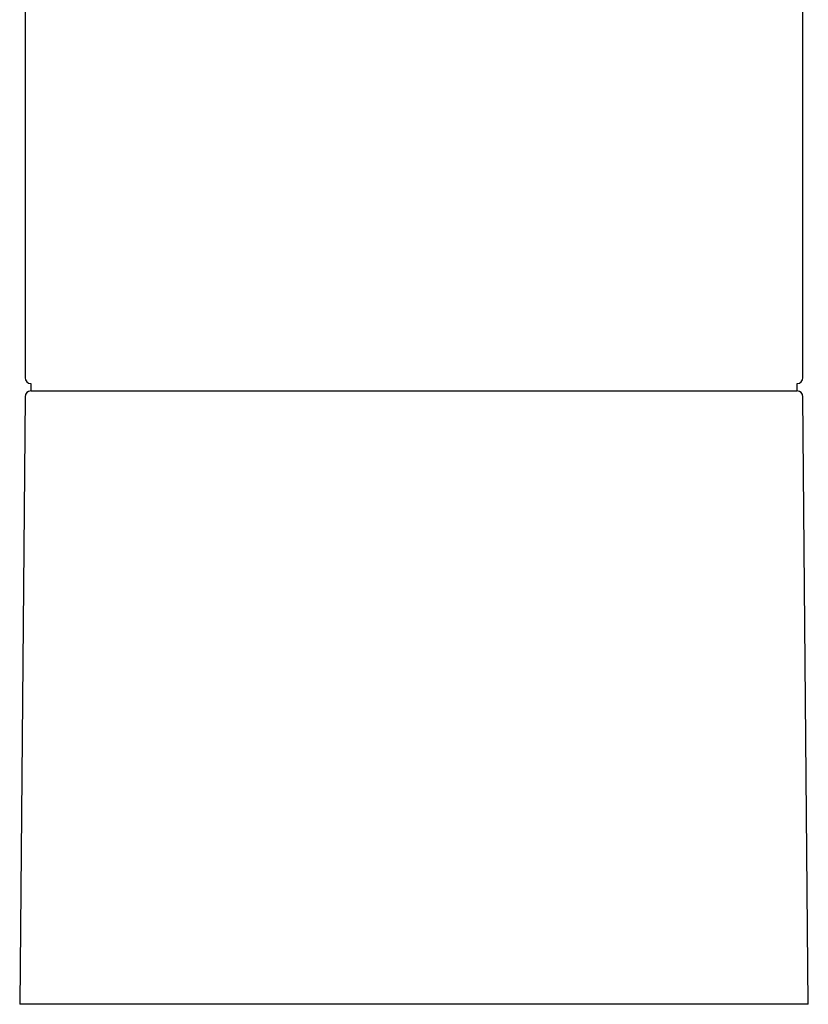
# Model space of a CAD drawing. Header units: millimetres. Extents: x 8 to 763, y 12 to 560.
# Tile 14 of 24: x 368 to 422, y 377 to 444. Entities that reach past the tile are written whole.
import ezdxf

# ---------------------------------------------------------------- set-up
doc = ezdxf.new("R2010")
doc.units = ezdxf.units.MM

msp = doc.modelspace()

# ---------------------------------------------------------------- linework, layer by layer
at = {"color": 7, "linetype": 'Continuous', "lineweight": 30}
for p, q in [((368.5, 464.259), (368.5, 419.612)), ((421.5, 419.612), (421.5, 464.259)), ((368.897, 419.212), (368.897, 418.712)), ((368.897, 418.712), (421.103, 418.712)), ((421.103, 418.712), (421.103, 419.212)), ((368.497, 418.315), (368.135, 376.912)), ((421.865, 376.912), (421.503, 418.315)), ((421.865, 376.912), (368.135, 376.912))]:
    msp.add_line(p, q, dxfattribs=at)
for centre, start, end in [((368.9, 419.612), 180, 269.50216), ((421.1, 419.612), 270.49784, 0), ((368.897, 418.312), 90, 179.5), ((421.103, 418.312), 0.5, 90)]:
    msp.add_arc(centre, 0.4, start, end, dxfattribs=at)

doc.saveas('drawing.dxf')
